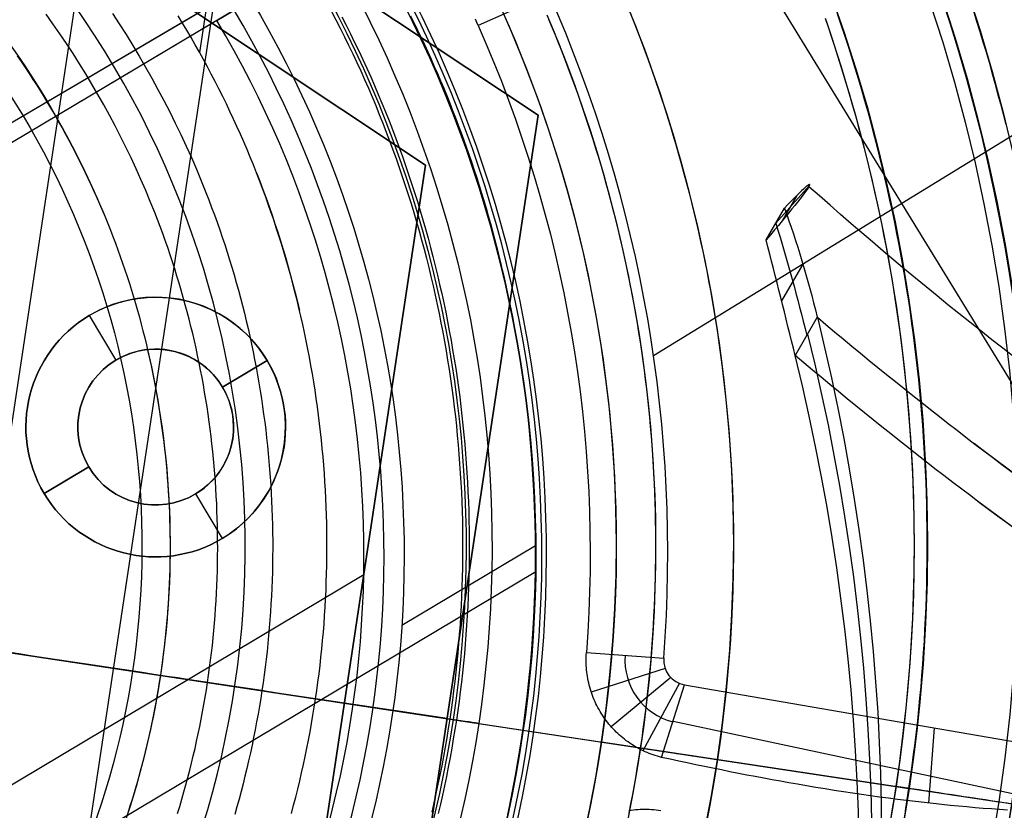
# Model space of a CAD drawing. Extents: x 1448 to 2588, y -916 to 723.
# Tile 22 of 37: x 2045 to 2083, y 68 to 98. Entities that reach past the tile are written whole.
import ezdxf

# ---------------------------------------------------------------- set-up
doc = ezdxf.new("R2010")
doc.units = 0
doc.layers.add('1', color=7, linetype='CONTINUOUS')

msp = doc.modelspace()

# ---------------------------------------------------------------- linework, layer by layer
at = {"layer": '1', "color": 250}
for p, q in [((2040.325, 19.936, 584.2), (2056.442, 126.645, 584.2)), ((2040.325, 19.936, 585.2), (2056.442, 126.645, 585.2)), ((2051.705, 96.997, 43.739), (2056.123, 126.249, 43.739)), ((2036.457, 29.659, 110.735), (2049.876, 118.498, 110.735)), ((2090.894, 71.393, 25.37), (2071.042, 103.757, 25.37)), ((2037.949, 90.48, 11.275), (2057.851, 102.176, 11.275)), ((2058.051, 101.627, 11.275), (2038.222, 89.808, 11.275)), ((2052.363, 98.237, 19.275), (2053.692, 99.029, 39.824)), ((2065.158, 99.257, 25.37), (2062.427, 98.042, 39.772)), ((2037.949, 90.48, 19.275), (2052.142, 98.821, 19.275)), ((2052.363, 98.237, 19.275), (2038.222, 89.808, 19.275)), ((2088.452, 97.142, 25.37), (2069.186, 85.324, 25.37)), ((2075.186, 91.862, 8.409), (2073.892, 90.429, 8.773)), ((2074.706, 91.498, 11.406), (2074.139, 90.517, 5.529)), ((2073.525, 89.793, 4.969), (2074.23, 91.013, 12.274)), ((2074.939, 88.856, 13.181), (2074.12, 87.438, 4.689)), ((2047.449, 86.874, 12.927), (2047.449, 86.874, 11.275)), ((2047.449, 86.874, 19.275), (2047.449, 86.874, 17.403)), ((2047.449, 86.874, 17.403), (2048.473, 85.156, 17.403)), ((2047.449, 86.874, 12.927), (2048.473, 85.156, 12.927)), ((2075.495, 86.813, 13.648), (2074.643, 85.337, 4.81)), ((2048.473, 85.156, 12.927), (2048.473, 85.156, 17.403)), ((2054.304, 85.14, 17.403), (2052.586, 84.116, 17.403)), ((2052.586, 84.116, 12.927), (2054.304, 85.14, 12.927)), ((2054.304, 85.14, 12.927), (2054.304, 85.14, 11.275)), ((2054.304, 85.14, 19.275), (2054.304, 85.14, 17.403)), ((2052.586, 84.116, 12.927), (2052.586, 84.116, 17.403)), ((2047.432, 81.043, 17.403), (2045.714, 80.019, 17.403)), ((2045.714, 80.019, 12.927), (2047.432, 81.043, 12.927)), ((2047.432, 81.043, 12.927), (2047.432, 81.043, 17.403)), ((2045.714, 80.019, 12.927), (2045.714, 80.019, 11.275)), ((2045.714, 80.019, 19.275), (2045.714, 80.019, 17.403)), ((2051.545, 80.003, 17.403), (2051.545, 80.003, 12.927)), ((2051.545, 80.003, 17.403), (2052.569, 78.285, 17.403)), ((2051.545, 80.003, 12.927), (2052.569, 78.285, 12.927)), ((2052.569, 78.285, 11.275), (2052.569, 78.285, 12.927)), ((2052.569, 78.285, 17.403), (2052.569, 78.285, 19.275)), ((2059.491, 74.946, 39.824), (2064.639, 78.014, 39.824)), ((2018.228, 49.343, 11.275), (2064.65, 77.013, 11.275)), ((2037.824, 64.858, 19.275), (2058.025, 76.9, 19.275)), ((2027.093, 76.506, 140.739), (2049.117, 73.18, 140.739)), ((2031.079, 75.904, 143.938), (2049.117, 73.18, 143.938)), ((2034.221, 75.43, 18.739), (2050.191, 73.018, 18.739)), ((2035.526, 75.232, 110.735), (2068.675, 70.226, 110.735)), ((2037.452, 74.942, 584.2), (2079.023, 68.663, 584.2)), ((2037.452, 74.942, 585.2), (2079.023, 68.663, 585.2)), ((2066.6, 73.903, 39.778), (2069.582, 73.675, 25.37)), ((2069.636, 73.276, 25.37), (2066.789, 72.373, 39.759)), ((2049.117, 73.18, 143.938), (2049.117, 73.18, 140.739)), ((2069.848, 72.935, 25.37), (2067.556, 71.039, 39.691)), ((2070.182, 72.71, 25.37), (2068.777, 70.116, 39.557)), ((2069.498, 69.858, 39.461), (2070.376, 72.655, 25.37)), ((2070.376, 72.655, 25.37), (2089.625, 69.326, 25.37)), ((2056.168, 72.115, 43.739), (2078.52, 68.739, 43.739)), ((2069.937, 71.257, 32.416), (2086.498, 67.725, 32.416)), ((2080.001, 70.99, 25.37), (2079.782, 68.095, 36.397)), ((2067.184, 70.451, 52.239), (2079.029, 68.662, 52.239)), ((2067.184, 70.451, 100.739), (2067.184, 70.451, 52.239)), ((2067.184, 70.451, 100.739), (2082.486, 68.14, 100.739)), ((2071.648, 69.777, 102.539), (2082.486, 68.14, 102.539)), ((2071.648, 69.777, 107.735), (2071.648, 69.777, 102.539)), ((2079.029, 68.662, 52.239), (2079.029, 68.662, 44.246)), ((2082.486, 68.14, 102.539), (2082.486, 68.14, 100.739))]:
    msp.add_line(p, q, dxfattribs=at)
at = {"layer": '1', "color": 8}
for p, q in [((2036.251, 113.537, 640), (2064.74, 94.587, 640)), ((2064.74, 94.587, 637.85), (2036.71, 113.232, 637.85)), ((2064.74, 94.587, 638.925), (2036.71, 113.232, 638.925)), ((2060.405, 92.666, 640), (2042.611, 104.503, 640)), ((2042.611, 104.503, 637.85), (2060.405, 92.666, 637.85)), ((2042.611, 104.503, 638.925), (2060.405, 92.666, 638.925)), ((2057.721, 48.114, 637.85), (2064.74, 94.587, 637.85)), ((2064.74, 94.587, 640), (2057.721, 48.114, 640)), ((2057.721, 48.114, 638.925), (2064.74, 94.587, 638.925)), ((2064.74, 94.587, 640), (2064.74, 94.587, 637.85)), ((2054.146, 51.229, 640), (2060.405, 92.666, 640)), ((2060.405, 92.666, 637.85), (2054.146, 51.229, 637.85)), ((2060.405, 92.666, 638.925), (2054.146, 51.229, 638.925)), ((2060.405, 92.666, 640), (2060.405, 92.666, 637.85)), ((2057.276, 71.948, 637.85), (2057.276, 71.948, 640)), ((2061.231, 71.35, 637.85), (2057.276, 71.948, 637.85)), ((2057.276, 71.948, 640), (2061.231, 71.35, 640)), ((2061.231, 71.35, 637.85), (2061.231, 71.35, 640))]:
    msp.add_line(p, q, dxfattribs=at)
at = {"layer": '1', "color": 250}
for points in [[(2050.854, 67.696), (2050.938, 67.972), (2051.019, 68.248), (2051.098, 68.525), (2051.175, 68.802), (2051.249, 69.08), (2051.321, 69.359), (2051.391, 69.638), (2051.458, 69.918), (2051.523, 70.199), (2051.586, 70.479), (2051.647, 70.761), (2051.705, 71.043), (2051.761, 71.325), (2051.815, 71.608), (2051.866, 71.891), (2051.915, 72.175), (2051.961, 72.459), (2052.006, 72.743), (2052.047, 73.028), (2052.087, 73.313), (2052.124, 73.599), (2052.159, 73.885), (2052.191, 74.171), (2052.221, 74.457), (2052.248, 74.744), (2052.274, 75.03), (2052.297, 75.317), (2052.317, 75.604), (2052.335, 75.892), (2052.351, 76.179), (2052.365, 76.467), (2052.376, 76.754), (2052.384, 77.042), (2052.391, 77.33), (2052.395, 77.618), (2052.397, 77.906), (2052.396, 78.194), (2052.393, 78.482), (2052.388, 78.769), (2052.38, 79.057), (2052.37, 79.345), (2052.358, 79.633), (2052.343, 79.92), (2052.326, 80.207), (2052.307, 80.495), (2052.285, 80.782), (2052.261, 81.069), (2052.235, 81.355), (2052.206, 81.642), (2052.176, 81.928), (2052.142, 82.214), (2052.107, 82.499), (2052.069, 82.785), (2052.029, 83.07), (2051.986, 83.354), (2051.942, 83.639), (2051.894, 83.922), (2051.845, 84.206), (2051.793, 84.489), (2051.739, 84.771), (2051.683, 85.054), (2051.624, 85.335), (2051.564, 85.616), (2051.5, 85.897), (2051.435, 86.177), (2051.367, 86.456), (2051.297, 86.735), (2051.225, 87.014), (2051.15, 87.291), (2051.073, 87.568), (2050.994, 87.845), (2050.913, 88.12), (2050.829, 88.395), (2050.743, 88.669), (2050.654, 88.943), (2050.564, 89.216), (2050.471, 89.488), (2050.376, 89.759), (2050.278, 90.029), (2050.179, 90.299), (2050.077, 90.567), (2049.973, 90.835), (2049.801, 91.262), (2049.624, 91.686), (2049.441, 92.108), (2049.253, 92.527), (2049.059, 92.944), (2048.859, 93.358), (2048.654, 93.769), (2048.444, 94.178), (2048.228, 94.584), (2048.007, 94.987), (2047.781, 95.388), (2047.549, 95.785), (2047.312, 96.18), (2047.071, 96.571), (2046.824, 96.959), (2046.572, 97.344), (2046.315, 97.726), (2046.053, 98.105), (2045.787, 98.48)], [(2048.339, 98.51), (2048.607, 98.102), (2048.868, 97.69), (2049.125, 97.275), (2049.376, 96.857), (2049.621, 96.436), (2049.861, 96.011), (2050.096, 95.584), (2050.324, 95.153), (2050.548, 94.72), (2050.765, 94.283), (2050.976, 93.844), (2051.182, 93.402), (2051.382, 92.958), (2051.576, 92.511), (2051.764, 92.061), (2051.945, 91.609), (2052.056, 91.325), (2052.164, 91.04), (2052.27, 90.754), (2052.373, 90.468), (2052.474, 90.18), (2052.572, 89.892), (2052.668, 89.603), (2052.762, 89.313), (2052.853, 89.022), (2052.942, 88.73), (2053.028, 88.438), (2053.112, 88.145), (2053.194, 87.851), (2053.273, 87.557), (2053.349, 87.262), (2053.424, 86.966), (2053.496, 86.67), (2053.565, 86.373), (2053.632, 86.075), (2053.697, 85.777), (2053.759, 85.479), (2053.818, 85.18), (2053.876, 84.88), (2053.93, 84.58), (2053.983, 84.279), (2054.033, 83.978), (2054.08, 83.677), (2054.125, 83.375), (2054.168, 83.073), (2054.208, 82.771), (2054.246, 82.468), (2054.281, 82.165), (2054.314, 81.861), (2054.344, 81.558), (2054.372, 81.254), (2054.397, 80.95), (2054.42, 80.645), (2054.441, 80.341), (2054.459, 80.036), (2054.474, 79.731), (2054.487, 79.426), (2054.498, 79.121), (2054.506, 78.816), (2054.511, 78.511), (2054.515, 78.206), (2054.515, 77.9), (2054.513, 77.595), (2054.509, 77.29), (2054.502, 76.985), (2054.493, 76.68), (2054.481, 76.375), (2054.467, 76.07), (2054.45, 75.765), (2054.431, 75.46), (2054.409, 75.156), (2054.385, 74.852), (2054.358, 74.548), (2054.329, 74.244), (2054.297, 73.94), (2054.263, 73.637), (2054.226, 73.334), (2054.187, 73.031), (2054.145, 72.729), (2054.101, 72.427), (2054.054, 72.125), (2054.004, 71.824), (2053.953, 71.523), (2053.898, 71.223), (2053.841, 70.923), (2053.782, 70.624), (2053.72, 70.325), (2053.656, 70.027), (2053.589, 69.729), (2053.52, 69.431), (2053.449, 69.135), (2053.375, 68.839), (2053.298, 68.543), (2053.22, 68.248), (2053.138, 67.954), (2053.055, 67.66)], [(2055.238, 67.702), (2055.321, 68.013), (2055.402, 68.325), (2055.48, 68.638), (2055.555, 68.951), (2055.628, 69.265), (2055.699, 69.58), (2055.767, 69.895), (2055.832, 70.211), (2055.894, 70.527), (2055.954, 70.843), (2056.012, 71.161), (2056.067, 71.478), (2056.119, 71.796), (2056.168, 72.115), (2056.215, 72.434), (2056.259, 72.753), (2056.301, 73.073), (2056.339, 73.393), (2056.376, 73.713), (2056.409, 74.033), (2056.44, 74.354), (2056.468, 74.675), (2056.494, 74.997), (2056.517, 75.318), (2056.537, 75.64), (2056.555, 75.962), (2056.57, 76.284), (2056.582, 76.606), (2056.592, 76.928), (2056.599, 77.25), (2056.604, 77.573), (2056.606, 77.895), (2056.605, 78.217), (2056.602, 78.54), (2056.596, 78.862), (2056.587, 79.184), (2056.576, 79.506), (2056.563, 79.828), (2056.546, 80.15), (2056.527, 80.472), (2056.506, 80.794), (2056.481, 81.115), (2056.455, 81.436), (2056.425, 81.757), (2056.393, 82.078), (2056.358, 82.399), (2056.321, 82.719), (2056.281, 83.038), (2056.239, 83.358), (2056.194, 83.677), (2056.147, 83.996), (2056.096, 84.314), (2056.044, 84.632), (2055.988, 84.949), (2055.931, 85.266), (2055.87, 85.582), (2055.807, 85.898), (2055.741, 86.214), (2055.673, 86.528), (2055.602, 86.843), (2055.529, 87.156), (2055.453, 87.469), (2055.375, 87.781), (2055.294, 88.093), (2055.21, 88.404), (2055.124, 88.714), (2055.035, 89.023), (2054.944, 89.332), (2054.85, 89.64), (2054.754, 89.947), (2054.655, 90.253), (2054.554, 90.559), (2054.45, 90.863), (2054.343, 91.167), (2054.234, 91.47), (2054.123, 91.771), (2054.009, 92.072), (2053.892, 92.372), (2053.773, 92.671), (2053.651, 92.968), (2053.527, 93.265), (2053.4, 93.561), (2053.271, 93.855), (2053.139, 94.149), (2053.005, 94.441), (2052.869, 94.733), (2052.73, 95.023), (2052.589, 95.312), (2052.445, 95.6), (2052.299, 95.886), (2052.15, 96.172), (2052, 96.456), (2051.847, 96.739), (2051.691, 97.021), (2051.533, 97.302), (2051.373, 97.581), (2051.211, 97.859), (2051.047, 98.135), (2050.88, 98.411)], [(2056.785, 98.584), (2056.953, 98.261), (2057.119, 97.936), (2057.282, 97.61), (2057.442, 97.283), (2057.599, 96.954), (2057.754, 96.624), (2057.906, 96.293), (2058.055, 95.96), (2058.201, 95.627), (2058.344, 95.292), (2058.485, 94.956), (2058.623, 94.618), (2058.758, 94.28)], [(2057.182, 98.378), (2057.348, 98.051), (2057.512, 97.723), (2057.673, 97.394), (2057.831, 97.063), (2057.987, 96.731), (2058.14, 96.398), (2058.29, 96.064), (2058.437, 95.728), (2058.581, 95.391), (2058.723, 95.053), (2058.861, 94.714), (2058.997, 94.374)], [(2063.568, 67.659), (2063.632, 67.959), (2063.754, 68.559), (2063.868, 69.161), (2063.974, 69.765), (2064.072, 70.369), (2064.162, 70.975), (2064.245, 71.582), (2064.32, 72.191), (2064.387, 72.8), (2064.446, 73.41), (2064.497, 74.02), (2064.541, 74.632), (2064.576, 75.244), (2064.604, 75.856), (2064.624, 76.468), (2064.636, 77.081), (2064.64, 77.694), (2064.636, 78.307), (2064.625, 78.919), (2064.606, 79.532), (2064.578, 80.144), (2064.543, 80.756), (2064.501, 81.367), (2064.45, 81.978), (2064.391, 82.588), (2064.325, 83.197), (2064.251, 83.805), (2064.168, 84.412), (2064.078, 85.018), (2063.981, 85.623), (2063.875, 86.226), (2063.761, 86.828), (2063.702, 87.129), (2063.64, 87.429), (2063.576, 87.728), (2063.511, 88.027), (2063.443, 88.326), (2063.374, 88.624), (2063.302, 88.922), (2063.229, 89.219), (2063.153, 89.516), (2063.076, 89.812), (2062.997, 90.108), (2062.915, 90.403), (2062.832, 90.698), (2062.747, 90.992), (2062.66, 91.286), (2062.57, 91.579), (2062.479, 91.871), (2062.386, 92.163), (2062.291, 92.454), (2062.194, 92.744), (2062.095, 93.034), (2061.994, 93.324), (2061.891, 93.612), (2061.786, 93.9), (2061.679, 94.187), (2061.571, 94.473), (2061.46, 94.759), (2061.347, 95.044), (2061.232, 95.328), (2061.116, 95.612), (2060.997, 95.894), (2060.876, 96.176), (2060.754, 96.457), (2060.629, 96.738), (2060.503, 97.017), (2060.374, 97.296), (2060.244, 97.573), (2060.112, 97.85), (2059.977, 98.126), (2059.841, 98.401)], [(2065.074, 98.458), (2065.216, 98.122), (2065.356, 97.785), (2065.493, 97.447), (2065.628, 97.108), (2065.761, 96.768), (2065.891, 96.427), (2066.019, 96.085), (2066.144, 95.742), (2066.267, 95.399), (2066.388, 95.055), (2066.506, 94.709), (2066.622, 94.363), (2066.736, 94.016), (2066.847, 93.669), (2066.956, 93.32), (2067.062, 92.971), (2067.166, 92.621), (2067.267, 92.27), (2067.366, 91.919), (2067.462, 91.567), (2067.556, 91.214), (2067.648, 90.861), (2067.737, 90.507), (2067.823, 90.152), (2067.907, 89.797), (2067.989, 89.441), (2068.068, 89.085), (2068.145, 88.728), (2068.219, 88.371), (2068.291, 88.013), (2068.36, 87.655), (2068.426, 87.296), (2068.491, 86.937), (2068.552, 86.577), (2068.611, 86.217), (2068.668, 85.856), (2068.722, 85.495), (2068.773, 85.134), (2068.822, 84.772), (2068.869, 84.41), (2068.912, 84.048), (2068.954, 83.685), (2068.992, 83.323), (2069.028, 82.959), (2069.062, 82.596), (2069.093, 82.233), (2069.121, 81.869), (2069.147, 81.505), (2069.17, 81.141), (2069.191, 80.776), (2069.209, 80.412), (2069.224, 80.047), (2069.237, 79.683), (2069.248, 79.318), (2069.255, 78.953), (2069.26, 78.589), (2069.263, 78.224), (2069.263, 77.859), (2069.26, 77.494), (2069.255, 77.129), (2069.248, 76.764), (2069.237, 76.4), (2069.225, 76.035), (2069.209, 75.67), (2069.191, 75.306), (2069.171, 74.942), (2069.148, 74.578), (2069.123, 74.214), (2069.095, 73.85), (2069.064, 73.486), (2069.031, 73.123), (2068.995, 72.76), (2068.957, 72.397), (2068.916, 72.034), (2068.873, 71.672), (2068.828, 71.31), (2068.779, 70.948), (2068.729, 70.587), (2068.675, 70.226), (2068.62, 69.865), (2068.561, 69.505), (2068.501, 69.145), (2068.437, 68.786), (2068.372, 68.427), (2068.303, 68.068), (2068.233, 67.71)], [(2068.276, 98.568), (2068.418, 98.21), (2068.559, 97.85), (2068.696, 97.49), (2068.832, 97.128), (2068.964, 96.766), (2069.095, 96.402), (2069.222, 96.038), (2069.347, 95.673), (2069.47, 95.307), (2069.59, 94.94), (2069.707, 94.572), (2069.822, 94.204), (2069.935, 93.834), (2070.044, 93.464), (2070.152, 93.093), (2070.256, 92.722), (2070.358, 92.349), (2070.458, 91.976), (2070.554, 91.603), (2070.649, 91.228), (2070.74, 90.853), (2070.829, 90.478), (2070.915, 90.101), (2070.999, 89.724), (2071.08, 89.347), (2071.159, 88.969), (2071.234, 88.591), (2071.308, 88.212), (2071.378, 87.832), (2071.446, 87.452), (2071.511, 87.071), (2071.574, 86.691), (2071.633, 86.309), (2071.69, 85.928), (2071.745, 85.545), (2071.797, 85.163), (2071.846, 84.78), (2071.892, 84.397), (2071.936, 84.013), (2071.977, 83.63), (2072.015, 83.246), (2072.05, 82.861), (2072.083, 82.477), (2072.113, 82.092), (2072.14, 81.707), (2072.165, 81.322), (2072.187, 80.937), (2072.206, 80.551), (2072.222, 80.166), (2072.236, 79.78), (2072.247, 79.394), (2072.255, 79.009), (2072.26, 78.623), (2072.263, 78.237), (2072.263, 77.851), (2072.26, 77.465), (2072.255, 77.079), (2072.247, 76.693), (2072.236, 76.308), (2072.222, 75.922), (2072.206, 75.536), (2072.187, 75.151), (2072.166, 74.766), (2072.141, 74.38), (2072.114, 73.995), (2072.085, 73.611), (2072.052, 73.226), (2072.017, 72.842), (2071.98, 72.458), (2071.939, 72.074), (2071.896, 71.69), (2071.851, 71.307), (2071.802, 70.924), (2071.751, 70.542), (2071.698, 70.16), (2071.641, 69.778), (2071.582, 69.396), (2071.521, 69.015), (2071.457, 68.635), (2071.39, 68.255), (2071.32, 67.875), (2071.248, 67.496)], [(2075.795, 98.319), (2075.936, 97.908), (2076.074, 97.495), (2076.209, 97.082), (2076.342, 96.668), (2076.471, 96.253), (2076.598, 95.837), (2076.721, 95.42), (2076.842, 95.002), (2076.96, 94.583), (2077.075, 94.164), (2077.187, 93.744), (2077.296, 93.323), (2077.402, 92.901), (2077.505, 92.479), (2077.605, 92.056), (2077.702, 91.632), (2077.797, 91.207), (2077.888, 90.782), (2077.976, 90.356), (2078.062, 89.93), (2078.144, 89.503), (2078.223, 89.075), (2078.3, 88.647), (2078.373, 88.219), (2078.444, 87.79), (2078.511, 87.36), (2078.575, 86.93), (2078.637, 86.5), (2078.695, 86.069), (2078.75, 85.638), (2078.802, 85.206), (2078.852, 84.774), (2078.898, 84.342), (2078.941, 83.909), (2078.981, 83.476), (2079.018, 83.043), (2079.051, 82.61), (2079.082, 82.176), (2079.11, 81.742), (2079.134, 81.308), (2079.156, 80.874), (2079.174, 80.44), (2079.189, 80.006), (2079.202, 79.571), (2079.211, 79.137), (2079.217, 78.702), (2079.22, 78.267), (2079.22, 77.833), (2079.217, 77.398), (2079.211, 76.963), (2079.202, 76.529), (2079.19, 76.094), (2079.174, 75.66), (2079.156, 75.225), (2079.135, 74.791), (2079.111, 74.357), (2079.083, 73.923), (2079.053, 73.49), (2079.019, 73.056), (2078.983, 72.623), (2078.944, 72.19), (2078.901, 71.758), (2078.856, 71.325), (2078.807, 70.893), (2078.756, 70.462), (2078.701, 70.03), (2078.644, 69.599), (2078.584, 69.169), (2078.52, 68.739), (2078.454, 68.309), (2078.384, 67.88), (2078.312, 67.451)], [(2076.274, 98.485), (2076.416, 98.07), (2076.555, 97.655), (2076.691, 97.238), (2076.825, 96.82), (2076.955, 96.402), (2077.083, 95.982), (2077.207, 95.562), (2077.329, 95.141), (2077.448, 94.719), (2077.564, 94.296), (2077.676, 93.872), (2077.786, 93.448), (2077.893, 93.023), (2077.997, 92.597), (2078.098, 92.17), (2078.196, 91.743), (2078.291, 91.315), (2078.384, 90.887), (2078.473, 90.457), (2078.559, 90.027), (2078.642, 89.597), (2078.722, 89.166), (2078.799, 88.734), (2078.873, 88.302), (2078.944, 87.87), (2079.012, 87.437), (2079.077, 87.003), (2079.138, 86.569), (2079.197, 86.135), (2079.253, 85.7), (2079.305, 85.265), (2079.355, 84.83), (2079.402, 84.394), (2079.445, 83.958), (2079.485, 83.521), (2079.522, 83.084), (2079.556, 82.648), (2079.587, 82.21), (2079.615, 81.773), (2079.64, 81.336), (2079.662, 80.898), (2079.68, 80.46), (2079.696, 80.022), (2079.708, 79.584), (2079.717, 79.146), (2079.723, 78.708), (2079.727, 78.269), (2079.727, 77.831), (2079.724, 77.393), (2079.717, 76.955), (2079.708, 76.517), (2079.696, 76.079), (2079.681, 75.641), (2079.662, 75.203), (2079.641, 74.765), (2079.616, 74.327), (2079.589, 73.89), (2079.558, 73.453), (2079.524, 73.016), (2079.488, 72.579), (2079.448, 72.143), (2079.405, 71.707), (2079.359, 71.271), (2079.31, 70.835), (2079.259, 70.4), (2079.204, 69.965), (2079.146, 69.531), (2079.085, 69.097), (2079.021, 68.663), (2078.954, 68.23), (2078.884, 67.797)], [(2078.886, 67.797), (2078.956, 68.23), (2079.023, 68.663), (2079.087, 69.096), (2079.148, 69.531), (2079.206, 69.965), (2079.26, 70.4), (2079.312, 70.835), (2079.361, 71.271), (2079.407, 71.706), (2079.45, 72.143), (2079.49, 72.579), (2079.526, 73.016), (2079.56, 73.453), (2079.591, 73.89), (2079.618, 74.327), (2079.643, 74.765), (2079.664, 75.203), (2079.683, 75.641), (2079.698, 76.079), (2079.71, 76.517), (2079.719, 76.955), (2079.725, 77.393), (2079.729, 77.831), (2079.729, 78.269), (2079.725, 78.708), (2079.719, 79.146), (2079.71, 79.584), (2079.698, 80.022), (2079.682, 80.46), (2079.664, 80.898), (2079.642, 81.336), (2079.617, 81.773), (2079.589, 82.211), (2079.558, 82.648), (2079.524, 83.085), (2079.487, 83.521), (2079.447, 83.958), (2079.403, 84.394), (2079.357, 84.83), (2079.307, 85.265), (2079.255, 85.7), (2079.199, 86.135), (2079.14, 86.57), (2079.079, 87.003), (2079.014, 87.437), (2078.946, 87.87), (2078.875, 88.303), (2078.801, 88.735), (2078.724, 89.166), (2078.644, 89.597), (2078.561, 90.028), (2078.475, 90.458), (2078.385, 90.887), (2078.293, 91.316), (2078.198, 91.744), (2078.1, 92.171), (2077.999, 92.597), (2077.895, 93.023), (2077.788, 93.449), (2077.678, 93.873), (2077.565, 94.297), (2077.45, 94.719), (2077.331, 95.141), (2077.209, 95.563), (2077.085, 95.983), (2076.957, 96.402), (2076.827, 96.821), (2076.693, 97.239), (2076.557, 97.655), (2076.418, 98.071), (2076.276, 98.486)], [(2078.886, 67.797), (2078.956, 68.23), (2079.023, 68.663), (2079.087, 69.096), (2079.148, 69.531), (2079.206, 69.965), (2079.26, 70.4), (2079.312, 70.835), (2079.361, 71.271), (2079.407, 71.706), (2079.45, 72.143), (2079.49, 72.579), (2079.526, 73.016), (2079.56, 73.453), (2079.591, 73.89), (2079.618, 74.327), (2079.643, 74.765), (2079.664, 75.203), (2079.683, 75.641), (2079.698, 76.079), (2079.71, 76.517), (2079.719, 76.955), (2079.725, 77.393), (2079.729, 77.831), (2079.729, 78.269), (2079.725, 78.708), (2079.719, 79.146), (2079.71, 79.584), (2079.698, 80.022), (2079.682, 80.46), (2079.664, 80.898), (2079.642, 81.336), (2079.617, 81.773), (2079.589, 82.211), (2079.558, 82.648), (2079.524, 83.085), (2079.487, 83.521), (2079.447, 83.958), (2079.403, 84.394), (2079.357, 84.83), (2079.307, 85.265), (2079.255, 85.7), (2079.199, 86.135), (2079.14, 86.57), (2079.079, 87.003), (2079.014, 87.437), (2078.946, 87.87), (2078.875, 88.303), (2078.801, 88.735), (2078.724, 89.166), (2078.644, 89.597), (2078.561, 90.028), (2078.475, 90.458), (2078.385, 90.887), (2078.293, 91.316), (2078.198, 91.744), (2078.1, 92.171), (2077.999, 92.597), (2077.895, 93.023), (2077.788, 93.449), (2077.678, 93.873), (2077.565, 94.297), (2077.45, 94.719), (2077.331, 95.141), (2077.209, 95.563), (2077.085, 95.983), (2076.957, 96.402), (2076.827, 96.821), (2076.693, 97.239), (2076.557, 97.655), (2076.418, 98.071), (2076.276, 98.486)], [(2080.555, 98.301), (2080.679, 97.912), (2080.8, 97.523), (2080.919, 97.132), (2081.035, 96.741), (2081.149, 96.349), (2081.26, 95.957), (2081.369, 95.564), (2081.476, 95.17), (2081.58, 94.775), (2081.682, 94.38), (2081.781, 93.984), (2081.878, 93.588), (2081.972, 93.191), (2082.064, 92.793), (2082.154, 92.395), (2082.241, 91.996), (2082.325, 91.597), (2082.407, 91.197), (2082.487, 90.797), (2082.564, 90.396), (2082.639, 89.995), (2082.711, 89.594)], [(2081.508, 98.607), (2081.633, 98.212), (2081.756, 97.816), (2081.876, 97.42), (2081.994, 97.023), (2082.11, 96.625), (2082.223, 96.227), (2082.334, 95.828), (2082.442, 95.428), (2082.548, 95.027), (2082.651, 94.626), (2082.752, 94.225)], [(2044.674, 96.876), (2044.828, 96.651), (2044.98, 96.425), (2045.131, 96.198), (2045.279, 95.969), (2045.426, 95.74), (2045.571, 95.509), (2045.714, 95.277), (2045.855, 95.044), (2045.995, 94.81), (2046.132, 94.574), (2046.267, 94.338), (2046.401, 94.1), (2046.532, 93.862), (2046.662, 93.622), (2046.79, 93.382), (2046.915, 93.14), (2047.039, 92.897), (2047.161, 92.654), (2047.28, 92.409), (2047.398, 92.163), (2047.513, 91.917), (2047.627, 91.669), (2047.738, 91.421), (2047.848, 91.171), (2047.955, 90.921), (2048.06, 90.67), (2048.163, 90.418), (2048.264, 90.165), (2048.363, 89.911), (2048.459, 89.657), (2048.554, 89.401), (2048.646, 89.145), (2048.736, 88.888), (2048.824, 88.63), (2048.91, 88.372), (2048.994, 88.112), (2049.075, 87.852), (2049.155, 87.592), (2049.232, 87.331), (2049.307, 87.069), (2049.38, 86.806), (2049.45, 86.543), (2049.519, 86.279), (2049.585, 86.015), (2049.65, 85.75), (2049.712, 85.485), (2049.772, 85.219), (2049.829, 84.952), (2049.885, 84.685), (2049.938, 84.418), (2049.989, 84.15), (2050.038, 83.882), (2050.085, 83.613), (2050.13, 83.344), (2050.172, 83.075), (2050.213, 82.805), (2050.251, 82.535), (2050.287, 82.264), (2050.32, 81.994), (2050.352, 81.723), (2050.381, 81.451), (2050.408, 81.18), (2050.433, 80.908), (2050.456, 80.636), (2050.476, 80.364), (2050.494, 80.092), (2050.511, 79.82), (2050.524, 79.547), (2050.536, 79.275), (2050.546, 79.002), (2050.553, 78.729), (2050.558, 78.456), (2050.561, 78.183), (2050.561, 77.911), (2050.56, 77.638), (2050.556, 77.365), (2050.55, 77.092), (2050.541, 76.819), (2050.531, 76.547), (2050.518, 76.274), (2050.503, 76.002), (2050.486, 75.729), (2050.466, 75.457), (2050.445, 75.185), (2050.421, 74.913), (2050.395, 74.642), (2050.366, 74.37), (2050.336, 74.099), (2050.303, 73.828), (2050.268, 73.558), (2050.23, 73.288), (2050.191, 73.018), (2050.149, 72.748), (2050.105, 72.479), (2050.058, 72.21), (2050.01, 71.941), (2049.959, 71.673), (2049.906, 71.406), (2049.851, 71.138), (2049.793, 70.872), (2049.734, 70.605), (2049.672, 70.34), (2049.608, 70.074), (2049.542, 69.81), (2049.473, 69.546), (2049.403, 69.282), (2049.33, 69.019), (2049.256, 68.757), (2049.179, 68.495), (2049.1, 68.234), (2049.018, 67.973), (2048.935, 67.713)], [(2058.758, 94.28), (2058.89, 93.94), (2059.019, 93.6), (2059.146, 93.258), (2059.269, 92.915), (2059.39, 92.571), (2059.508, 92.226), (2059.623, 91.88), (2059.735, 91.533), (2059.844, 91.185), (2059.95, 90.837), (2060.053, 90.487), (2060.154, 90.137), (2060.251, 89.785), (2060.346, 89.433), (2060.438, 89.08), (2060.527, 88.726), (2060.612, 88.372), (2060.696, 88.017), (2060.776, 87.661), (2060.853, 87.304), (2060.927, 86.947), (2060.999, 86.589), (2061.067, 86.231), (2061.133, 85.872), (2061.195, 85.512), (2061.255, 85.152), (2061.312, 84.792), (2061.366, 84.431), (2061.417, 84.07), (2061.465, 83.708), (2061.51, 83.345), (2061.552, 82.983), (2061.591, 82.62), (2061.627, 82.257), (2061.661, 81.893), (2061.691, 81.529), (2061.718, 81.165), (2061.743, 80.801), (2061.764, 80.436), (2061.783, 80.072), (2061.799, 79.707), (2061.811, 79.342), (2061.821, 78.977), (2061.828, 78.612), (2061.831, 78.247), (2061.832, 77.882), (2061.83, 77.516), (2061.825, 77.151), (2061.817, 76.786), (2061.806, 76.421), (2061.791, 76.057), (2061.774, 75.692), (2061.754, 75.327), (2061.731, 74.963), (2061.705, 74.599), (2061.676, 74.235), (2061.644, 73.871), (2061.609, 73.507), (2061.571, 73.144), (2061.53, 72.782), (2061.486, 72.419), (2061.439, 72.057), (2061.389, 71.695), (2061.336, 71.334), (2061.28, 70.973), (2061.221, 70.613), (2061.159, 70.253), (2061.094, 69.894), (2061.026, 69.535), (2060.955, 69.177), (2060.881, 68.82), (2060.805, 68.463), (2060.725, 68.106), (2060.642, 67.751)], [(2058.997, 94.374), (2059.13, 94.032), (2059.26, 93.689), (2059.387, 93.346), (2059.511, 93.001), (2059.633, 92.655), (2059.751, 92.308), (2059.867, 91.96), (2059.979, 91.611), (2060.089, 91.261), (2060.196, 90.911), (2060.3, 90.559), (2060.401, 90.206), (2060.499, 89.853), (2060.594, 89.499), (2060.686, 89.144), (2060.776, 88.788), (2060.862, 88.432), (2060.946, 88.074), (2061.026, 87.717), (2061.104, 87.358), (2061.179, 86.999), (2061.25, 86.639), (2061.319, 86.278), (2061.385, 85.917), (2061.448, 85.556), (2061.508, 85.194), (2061.566, 84.831), (2061.62, 84.468), (2061.671, 84.104), (2061.719, 83.741), (2061.765, 83.376), (2061.807, 83.012), (2061.846, 82.647), (2061.883, 82.281), (2061.916, 81.915), (2061.947, 81.55), (2061.974, 81.183), (2061.999, 80.817), (2062.021, 80.45), (2062.039, 80.084), (2062.055, 79.717), (2062.068, 79.35), (2062.077, 78.983), (2062.084, 78.615), (2062.088, 78.248), (2062.089, 77.881), (2062.087, 77.514), (2062.081, 77.147), (2062.073, 76.779), (2062.062, 76.412), (2062.048, 76.045), (2062.031, 75.679), (2062.011, 75.312), (2061.987, 74.945), (2061.961, 74.579), (2061.932, 74.213), (2061.9, 73.847), (2061.865, 73.482), (2061.826, 73.116), (2061.785, 72.752), (2061.741, 72.387), (2061.694, 72.023), (2061.643, 71.659), (2061.59, 71.296), (2061.534, 70.933), (2061.474, 70.571), (2061.412, 70.209), (2061.347, 69.847), (2061.278, 69.487), (2061.207, 69.126), (2061.133, 68.767), (2061.055, 68.408), (2060.975, 68.05), (2060.892, 67.692)]]:
    msp.add_lwpolyline(points, dxfattribs=at)
for points in [[(2062.427, 98.042, 39.772), (2062.376, 98.162, 39.772), (2062.329, 98.284, 39.771)], [(2069.498, 69.858, 39.461), (2069.416, 69.88, 39.473), (2069.336, 69.902, 39.484), (2069.255, 69.927, 39.495), (2069.176, 69.953, 39.506), (2069.097, 69.982, 39.517), (2069.018, 70.011, 39.527), (2068.941, 70.043, 39.538), (2068.864, 70.076, 39.548), (2068.787, 70.111, 39.557), (2068.712, 70.148, 39.567), (2068.637, 70.186, 39.576), (2068.563, 70.226, 39.585), (2068.49, 70.268, 39.594), (2068.418, 70.312, 39.603), (2068.347, 70.357, 39.611), (2068.276, 70.403, 39.619), (2068.207, 70.452, 39.627), (2068.138, 70.501, 39.635), (2068.071, 70.553, 39.642), (2068.005, 70.605, 39.649), (2067.94, 70.659, 39.656), (2067.877, 70.715, 39.663), (2067.814, 70.772, 39.669), (2067.753, 70.83, 39.675), (2067.693, 70.89, 39.681), (2067.635, 70.951, 39.687), (2067.578, 71.013, 39.693), (2067.522, 71.077, 39.698), (2067.467, 71.142, 39.703), (2067.414, 71.208, 39.708), (2067.363, 71.275, 39.713), (2067.313, 71.344, 39.717), (2067.264, 71.413, 39.721), (2067.217, 71.483, 39.726), (2067.172, 71.555, 39.729), (2067.128, 71.627, 39.733), (2067.086, 71.701, 39.737), (2067.045, 71.775, 39.74), (2067.006, 71.85, 39.743), (2066.969, 71.926, 39.746), (2066.933, 72.002, 39.749), (2066.899, 72.08, 39.752), (2066.867, 72.158, 39.754), (2066.836, 72.237, 39.757), (2066.807, 72.317, 39.759), (2066.78, 72.397, 39.761), (2066.755, 72.478, 39.763), (2066.731, 72.559, 39.765), (2066.709, 72.642, 39.766), (2066.689, 72.724, 39.768), (2066.671, 72.807, 39.769), (2066.654, 72.89, 39.771), (2066.64, 72.973, 39.772), (2066.627, 73.057, 39.773), (2066.616, 73.141, 39.774), (2066.607, 73.225, 39.775), (2066.6, 73.31, 39.776), (2066.594, 73.394, 39.776), (2066.59, 73.479, 39.777), (2066.589, 73.564, 39.777), (2066.589, 73.648, 39.778), (2066.59, 73.733, 39.778), (2066.594, 73.818, 39.778), (2066.6, 73.903, 39.778)], [(2082.822, 67.828, 34.819), (2082.512, 67.849, 34.996), (2082.2, 67.871, 35.17), (2081.887, 67.895, 35.341), (2081.572, 67.92, 35.509), (2081.255, 67.948, 35.675), (2080.937, 67.977, 35.837), (2080.618, 68.007, 35.996), (2080.296, 68.04, 36.153), (2079.957, 68.076, 36.314), (2079.617, 68.114, 36.472), (2079.275, 68.153, 36.626), (2078.932, 68.195, 36.777), (2078.588, 68.238, 36.925), (2078.242, 68.283, 37.068), (2077.896, 68.329, 37.209), (2077.548, 68.378, 37.345), (2077.199, 68.428, 37.479), (2076.849, 68.479, 37.608), (2076.498, 68.533, 37.734), (2076.145, 68.587, 37.857), (2075.792, 68.644, 37.976), (2075.438, 68.702, 38.091), (2075.083, 68.761, 38.203), (2074.726, 68.822, 38.311), (2074.403, 68.879, 38.406), (2074.08, 68.937, 38.497), (2073.756, 68.996, 38.586), (2073.431, 69.056, 38.672), (2073.106, 69.117, 38.754), (2072.78, 69.179, 38.834), (2072.454, 69.242, 38.91), (2072.127, 69.307, 38.984), (2071.8, 69.372, 39.054), (2071.472, 69.439, 39.121), (2071.144, 69.506, 39.186), (2070.815, 69.575, 39.247), (2070.487, 69.644, 39.305), (2070.157, 69.715, 39.36), (2069.828, 69.786, 39.412), (2069.498, 69.858, 39.461)], [(2068.235, 67.812, 39.576), (2068.321, 67.826, 39.566), (2068.408, 67.837, 39.556), (2068.496, 67.847, 39.546), (2068.583, 67.854, 39.536), (2068.671, 67.859, 39.525), (2068.758, 67.862, 39.514), (2068.846, 67.864, 39.503), (2068.934, 67.863, 39.491), (2069.021, 67.86, 39.479), (2069.109, 67.855, 39.467), (2069.201, 67.847, 39.454), (2069.292, 67.837, 39.441), (2069.382, 67.825, 39.428), (2069.473, 67.811, 39.415)]]:
    msp.add_polyline3d(points, dxfattribs=at)
at = {"layer": '1', "color": 250, "extrusion": (0, 0, -1)}
for centre, radius, start, end in [((-2017.23, 77.996, -639.2), 67.502, 98.58888, 278.58888), ((-2017.23, 77.996, -614.2), 67.502, 98.58888, 278.58888), ((-2017.23, 77.996, -614.2), 66.502, 98.58888, 278.58888), ((-2017.23, 77.996, -100.739), 65.996, 98.58888, 278.58888), ((-2017.23, 77.996, -102.539), 65.996, 98.58888, 278.58888), ((-2017.23, 77.996, -101.639), 65.996, 98.58888, 278.58888), ((-2017.23, 77.996, -52.239), 62.5, 98.58888, 278.58888), ((-2017.23, 77.996, -48.242), 62.5, 98.58888, 278.58888), ((-2017.23, 77.996, -105.137), 55.036, 98.5889, 278.5889), ((-2017.23, 77.996, -584.2), 62.502, 124.54424, 252.63353), ((-2017.23, 77.996, -585.2), 62.502, 124.54425, 252.63352), ((-2017.23, 77.996, -100.739), 50.521, 98.5889, 278.5889), ((-2017.23, 77.996, -76.489), 50.521, 98.5889, 278.5889), ((-2017.23, 77.996, -3.083), 45.735, 98.5889, 278.5889), ((-2017.23, 77.996, -4.083), 44.735, 98.5889, 278.5889), ((-2017.834, 77.655, -23.63), 78.014, 149.20196, 269.20196), ((-2017.834, 77.655, -23.63), 77.829, 149.20196, 269.20196), ((-2017.834, 77.655, -16.07), 77.829, 149.20196, 269.20196), ((-2017.23, 77.996, -140.739), 32.249, 98.5889, 278.5889), ((-2017.23, 77.996, -143.938), 32.249, 98.5889, 278.5889), ((-2017.23, 77.996, -142.339), 32.249, 98.5889, 278.5889), ((-2017.23, 77.996, -18.739), 33.335, 128.5889, 158.5889), ((-2017.834, 77.655, -11.275), 46.82, 149.202, 269.202), ((-2017.834, 77.655, -39.824), 41.745, 149.202, 269.202), ((-2017.23, 77.996, -110.735), 52.036, 157.0471, 220.1307), ((-2017.23, 77.996, -43.739), 61.994, 160.91964, 216.25812), ((-2017.23, 77.996, -43.739), 39.38, 158.5889, 166.6827), ((-2050.009, 82.579, -12.927), 5, 59.202, 239.202), ((-2050.009, 82.579, -19.275), 5, 59.202, 239.202), ((-2050.009, 82.579, -12.101), 5, 59.202, 239.202), ((-2050.009, 82.579, -18.339), 5, 59.202, 239.202), ((-2050.009, 82.579, -12.927), 5, 239.202, 59.202), ((-2050.009, 82.579, -19.275), 5, 239.202, 59.202), ((-2050.009, 82.579, -12.101), 5, 239.202, 59.202), ((-2050.009, 82.579, -18.339), 5, 239.202, 59.202), ((-2050.009, 82.579, -17.403), 3, 59.202, 239.202), ((-2017.23, 77.996, -18.739), 33.335, 166.6827, 188.5889), ((-2050.009, 82.579, -17.403), 3, 239.202, 59.202), ((-2017.23, 77.996, -18.739), 33.335, 188.5889, 210.495)]:
    msp.add_arc(centre, radius, start, end, dxfattribs=at)
at = {"layer": '1', "color": 250}
for centre, radius, start, end in [((2017.23, 77.996, 639.2), 66.502, 261.41112, 81.41112), ((2017.23, 77.996, 102.539), 55.036, 261.4111, 81.4111), ((2017.23, 77.996, 52.239), 50.521, 261.4111, 81.4111), ((2017.834, 77.655, 16.07), 78.014, 270.79804, 30.79804), ((2017.834, 77.655, 19.85), 78.014, 270.79804, 30.79804), ((2017.23, 77.996, 31.123), 36.23, 261.4111, 45.4111), ((2017.834, 77.655, 39.825), 47.051, 270.798, 30.798), ((2017.834, 77.655, 2.116), 47.23, 270.798, 30.798), ((2017.834, 77.655, 2.118), 46.82, 270.798, 30.798), ((2017.834, 77.655, 6.697), 46.82, 270.798, 30.798), ((2016.737, 77.712, 25.37), 52.998, 355.6321, 23.987), ((2017.834, 77.655, 29.549), 40.972, 270.798, 30.798), ((2017.834, 77.655, 19.275), 40.198, 270.798, 30.798), ((2050.009, 82.579, 11.275), 5, 300.798, 120.798), ((2050.009, 82.579, 17.403), 5, 300.798, 120.798), ((2050.009, 82.579, 11.275), 5, 120.798, 300.798), ((2050.009, 82.579, 17.403), 5, 120.798, 300.798), ((2050.009, 82.579, 12.927), 3, 300.798, 120.798), ((2050.009, 82.579, 15.165), 3, 300.798, 120.798), ((2050.009, 82.579, 12.927), 3, 120.798, 300.798), ((2050.009, 82.579, 15.165), 3, 120.798, 300.798), ((2070.538, 73.602, 32.574), 2.454, 175.6314, 255.5932), ((2070.54, 73.602, 25.37), 0.961, 175.6362, 260.1853)]:
    msp.add_arc(centre, radius, start, end, dxfattribs=at)
at = {"layer": '1', "color": 250, "extrusion": (0.001192, -5.58833e-05, -0.999999)}
msp.add_arc((-2016.77, 77.71, -37.32), 50.021, 156.0195, 184.3673, dxfattribs=at)
at = {"layer": '1', "color": 250, "extrusion": (-0.746747, 0.66397, -0.038885)}
msp.add_arc((-1443.107, -48.845, -1488.972), 4.5, 190.6858, 246.4397, dxfattribs=at)
at = {"layer": '1', "color": 250, "extrusion": (0.746747, -0.66397, 0.038885)}
msp.add_arc((1443.107, -48.845, 1488.972), 4.5, 349.3142, 45.0681, dxfattribs=at)
at = {"layer": '1', "color": 250, "extrusion": (-0.094654, -0.163959, -0.981915)}
for centre, radius, start, end in [((1781.928, -1241.349, -219.588), 149.239, 95.21155, 101.85249), ((1781.928, -1241.349, -219.588), 149.239, 95.21155, 101.85249), ((1691.522, -1031.088, -219.802), 86.028, 313.62091, 316.63849), ((1691.522, -1031.088, -224.088), 86.028, 316.63849, 7.36151), ((1691.522, -1031.088, -220.122), 86.028, 316.63849, 7.36151), ((1781.928, -1241.349, -215.088), 153.74, 95.27622, 100.44084), ((1781.928, -1241.349, -224.088), 153.739, 95.27622, 97.55112), ((1781.928, -1241.349, -215.088), 153.739, 95.27622, 97.09253)]:
    msp.add_arc(centre, radius, start, end, dxfattribs=at)
at = {"layer": '1', "color": 250, "extrusion": (0.941724, 0.193837, -0.274925)}
msp.add_arc((-335.354, 563.457, 1967.618), 13.508, 62.0929, 81.6861, dxfattribs=at)
at = {"layer": '1', "color": 250, "extrusion": (0.969936, 0.242707, 0.017813)}
msp.add_arc((-418.986, -18.025, 2033.069), 13.51, 262.1774, 281.7684, dxfattribs=at)
at = {"layer": '1', "color": 250, "extrusion": (0.094654, 0.163959, 0.981915)}
for centre, radius, start, end in [((-1781.928, -1241.349, 224.088), 153.739, 79.55915, 84.72378), ((-1691.522, -1031.088, 215.088), 86.028, 172.63849, 223.36151)]:
    msp.add_arc(centre, radius, start, end, dxfattribs=at)
at = {"layer": '1', "color": 250, "extrusion": (0.149344, 0.988785, 3.14293e-18)}
msp.add_arc((-1982.959, 348.735, 378.381), 349.535, 262.62564, 270, dxfattribs=at)
at = {"layer": '1', "color": 250, "extrusion": (0.149344, 0.988785, 0)}
for centre, radius, start, end in [((-1982.959, 348.735, 378.381), 347.535, 262.62564, 268.19075), ((-2016.294, 20.584, 378.381), 1.845, 185.6434, 270), ((-2022.339, 41.638, 378.381), 2.101, 5.6434, 90), ((-2027.694, 3.083, 378.381), 1, 82.6256, 180), ((-2027.694, 3.083, 378.381), 1, 180, 262.6256), ((-2034.995, 107.735, 378.381), 3, 89.8704, 180), ((-2044.953, 44.246, 378.381), 0.506, 180, 270.9141), ((-2045.461, 589.2, 378.381), 5, 180, 270.0934), ((-2045.461, 589.2, 378.381), 4, 180, 270.1167)]:
    msp.add_arc(centre, radius, start, end, dxfattribs=at)

doc.saveas('drawing.dxf')
